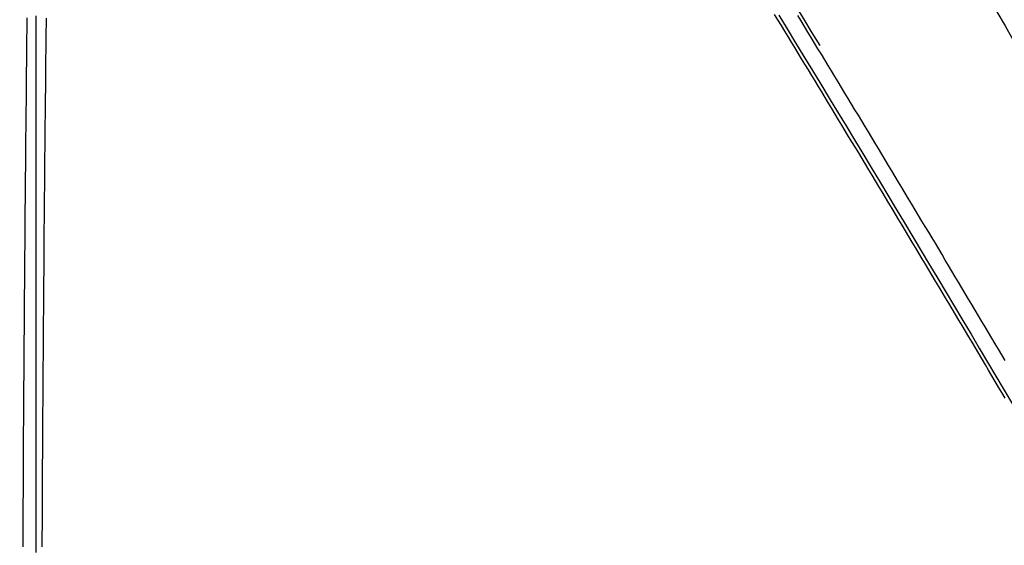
# Model space of a CAD drawing. Header units: metres. Extents: x 209747 to 209830, y 1182430 to 1182564.
# Tile 245 of 256: x 209773.13 to 209788.52, y 1182467.33 to 1182475.54. Entities that reach past the tile are written whole.
import ezdxf

# ---------------------------------------------------------------- set-up
doc = ezdxf.new("R2010")
doc.units = ezdxf.units.M
doc.header["$MEASUREMENT"] = 0
doc.linetypes.add('DGN Style 2', pattern=[15.036391, 9.021834, -6.014556])
doc.layers.get('0').update_dxf_attribs({"color": 254})

# ---------------------------------------------------------------- blocks, each defined once
blk = doc.blocks.new('*U2')
at = {"color": 3, "linetype": 'Continuous'}
for p, q in [((22.344, -23.496), (22.343, -23.598)), ((22.343, -23.598), (22.342, -23.7)), ((22.34, -23.803), (22.339, -23.905)), ((22.342, -23.7), (22.34, -23.803)), ((22.338, -24.007), (22.337, -24.109)), ((22.339, -23.905), (22.338, -24.007)), ((22.337, -24.109), (22.336, -24.212)), ((22.335, -24.314), (22.334, -24.416)), ((22.336, -24.212), (22.335, -24.314)), ((22.334, -24.416), (22.333, -24.519)), ((22.332, -24.621), (22.331, -24.723)), ((22.333, -24.519), (22.332, -24.621)), ((22.331, -24.723), (22.33, -24.825)), ((22.328, -24.927), (22.327, -25.03)), ((22.33, -24.825), (22.328, -24.927)), ((22.327, -25.03), (22.326, -25.132)), ((22.325, -25.234), (22.324, -25.336)), ((22.326, -25.132), (22.325, -25.234)), ((22.324, -25.336), (22.323, -25.438)), ((22.323, -25.438), (22.322, -25.54)), ((22.322, -25.54), (22.322, -25.643)), ((22.322, -25.643), (22.321, -25.745)), ((22.32, -25.847), (22.319, -25.949)), ((22.321, -25.745), (22.32, -25.847)), ((22.319, -25.949), (22.318, -26.051)), ((22.317, -26.153), (22.316, -26.255)), ((22.318, -26.051), (22.317, -26.153)), ((22.316, -26.255), (22.315, -26.357)), ((22.314, -26.459), (22.313, -26.561)), ((22.315, -26.357), (22.314, -26.459)), ((22.313, -26.561), (22.312, -26.664)), ((22.312, -26.664), (22.311, -26.766)), ((22.311, -26.766), (22.311, -26.868)), ((22.311, -26.868), (22.31, -26.97)), ((22.309, -27.072), (22.308, -27.174)), ((22.31, -26.97), (22.309, -27.072)), ((22.308, -27.174), (22.307, -27.276)), ((22.307, -27.276), (22.306, -27.378)), ((22.306, -27.378), (22.306, -27.48)), ((22.306, -27.48), (22.305, -27.582)), ((22.304, -27.684), (22.303, -27.786)), ((22.305, -27.582), (22.304, -27.684)), ((22.303, -27.786), (22.302, -27.888)), ((22.302, -27.99), (22.301, -28.092)), ((22.302, -27.888), (22.302, -27.99)), ((22.301, -28.092), (22.3, -28.194)), ((22.3, -28.194), (22.299, -28.296)), ((22.299, -28.296), (22.299, -28.398)), ((22.299, -28.398), (22.298, -28.5)), ((22.298, -28.5), (22.297, -28.601)), ((22.297, -28.601), (22.297, -28.703)), ((22.297, -28.703), (22.296, -28.805)), ((22.295, -28.907), (22.294, -29.009)), ((22.296, -28.805), (22.295, -28.907)), ((22.294, -29.009), (22.294, -29.111)), ((22.293, -29.213), (22.292, -29.315)), ((22.294, -29.111), (22.293, -29.213)), ((22.292, -29.315), (22.292, -29.417)), ((22.291, -29.519), (22.29, -29.621)), ((22.292, -29.417), (22.291, -29.519)), ((22.29, -29.621), (22.29, -29.723)), ((22.289, -29.824), (22.288, -29.926)), ((22.29, -29.723), (22.289, -29.824)), ((22.288, -29.926), (22.288, -30.028)), ((22.288, -30.028), (22.287, -30.13)), ((22.287, -30.13), (22.287, -30.232)), ((22.287, -30.232), (22.286, -30.334)), ((22.286, -30.334), (22.285, -30.436)), ((22.285, -30.436), (22.285, -30.538)), ((22.285, -30.538), (22.284, -30.639)), ((22.284, -30.741), (22.283, -30.843)), ((22.284, -30.639), (22.284, -30.741)), ((22.283, -30.843), (22.283, -30.945)), ((22.282, -31.047), (22.281, -31.149)), ((22.283, -30.945), (22.282, -31.047)), ((22.281, -31.149), (22.281, -31.251)), ((22.281, -31.251), (22.28, -31.352)), ((22.28, -31.352), (22.28, -31.454)), ((22.28, -31.454), (22.279, -31.556)), ((22.279, -31.658), (22.278, -31.76)), ((22.279, -31.556), (22.279, -31.658))]:
    blk.add_line(p, q, dxfattribs=at)
at = {"color": 40, "linetype": 'Continuous'}
for p, q in [((22.644, -23.499), (22.643, -23.601)), ((22.643, -23.601), (22.642, -23.704)), ((22.64, -23.806), (22.639, -23.908)), ((22.642, -23.704), (22.64, -23.806)), ((22.639, -23.908), (22.638, -24.011)), ((22.637, -24.113), (22.636, -24.215)), ((22.638, -24.011), (22.637, -24.113)), ((22.636, -24.215), (22.635, -24.317)), ((22.634, -24.419), (22.633, -24.522)), ((22.635, -24.317), (22.634, -24.419)), ((22.633, -24.522), (22.632, -24.624)), ((22.631, -24.726), (22.63, -24.828)), ((22.632, -24.624), (22.631, -24.726)), ((22.628, -24.93), (22.627, -25.033)), ((22.63, -24.828), (22.628, -24.93)), ((22.627, -25.033), (22.626, -25.135)), ((22.625, -25.237), (22.624, -25.339)), ((22.626, -25.135), (22.625, -25.237)), ((22.624, -25.339), (22.623, -25.441)), ((22.622, -25.543), (22.621, -25.645)), ((22.623, -25.441), (22.622, -25.543)), ((22.621, -25.645), (22.621, -25.748)), ((22.62, -25.85), (22.619, -25.952)), ((22.621, -25.748), (22.62, -25.85)), ((22.619, -25.952), (22.618, -26.054)), ((22.617, -26.156), (22.616, -26.258)), ((22.618, -26.054), (22.617, -26.156)), ((22.616, -26.258), (22.615, -26.36)), ((22.614, -26.462), (22.613, -26.564)), ((22.615, -26.36), (22.614, -26.462)), ((22.613, -26.564), (22.612, -26.666)), ((22.612, -26.666), (22.611, -26.768)), ((22.611, -26.768), (22.611, -26.87)), ((22.611, -26.87), (22.61, -26.972)), ((22.609, -27.074), (22.608, -27.176)), ((22.61, -26.972), (22.609, -27.074)), ((22.608, -27.176), (22.607, -27.278)), ((22.607, -27.278), (22.606, -27.38)), ((22.606, -27.38), (22.606, -27.482)), ((22.606, -27.482), (22.605, -27.584)), ((22.604, -27.686), (22.603, -27.788)), ((22.605, -27.584), (22.604, -27.686)), ((22.603, -27.788), (22.602, -27.89)), ((22.602, -27.992), (22.601, -28.094)), ((22.602, -27.89), (22.602, -27.992)), ((22.601, -28.094), (22.6, -28.196)), ((22.6, -28.196), (22.599, -28.298)), ((22.599, -28.298), (22.599, -28.4)), ((22.599, -28.4), (22.598, -28.502)), ((22.597, -28.604), (22.596, -28.706)), ((22.598, -28.502), (22.597, -28.604)), ((22.596, -28.706), (22.596, -28.807)), ((22.595, -28.909), (22.594, -29.011)), ((22.596, -28.807), (22.595, -28.909)), ((22.594, -29.011), (22.594, -29.113)), ((22.593, -29.215), (22.592, -29.317)), ((22.594, -29.113), (22.593, -29.215)), ((22.592, -29.317), (22.592, -29.419)), ((22.591, -29.521), (22.59, -29.623)), ((22.592, -29.419), (22.591, -29.521)), ((22.59, -29.623), (22.59, -29.724)), ((22.589, -29.826), (22.588, -29.928)), ((22.59, -29.724), (22.589, -29.826)), ((22.588, -29.928), (22.588, -30.03)), ((22.588, -30.03), (22.587, -30.132)), ((22.587, -30.132), (22.587, -30.234)), ((22.587, -30.234), (22.586, -30.336)), ((22.586, -30.336), (22.585, -30.437)), ((22.585, -30.437), (22.585, -30.539)), ((22.585, -30.539), (22.584, -30.641)), ((22.584, -30.743), (22.583, -30.845)), ((22.584, -30.641), (22.584, -30.743)), ((22.583, -30.845), (22.583, -30.947)), ((22.582, -31.048), (22.581, -31.15)), ((22.583, -30.947), (22.582, -31.048)), ((22.581, -31.15), (22.581, -31.252)), ((22.581, -31.252), (22.58, -31.354)), ((22.58, -31.354), (22.58, -31.456)), ((22.58, -31.456), (22.579, -31.558)), ((22.579, -31.659), (22.578, -31.761)), ((22.579, -31.558), (22.579, -31.659))]:
    blk.add_line(p, q, dxfattribs=at)
blk = doc.blocks.new('*U3')
at = {"color": 40, "linetype": 'Continuous'}
for p, q in [((34.083, -23.528), (34.03, -23.441)), ((34.136, -23.614), (34.083, -23.528)), ((34.188, -23.701), (34.136, -23.614)), ((34.241, -23.787), (34.188, -23.701)), ((34.294, -23.874), (34.241, -23.787)), ((34.347, -23.96), (34.294, -23.874)), ((34.4, -24.047), (34.347, -23.96)), ((34.452, -24.133), (34.4, -24.047)), ((34.505, -24.22), (34.452, -24.133)), ((34.558, -24.306), (34.505, -24.22)), ((34.61, -24.393), (34.558, -24.306)), ((34.663, -24.479), (34.61, -24.393)), ((34.715, -24.566), (34.663, -24.479)), ((34.768, -24.653), (34.715, -24.566)), ((34.821, -24.739), (34.768, -24.653)), ((34.873, -24.826), (34.821, -24.739)), ((34.926, -24.913), (34.873, -24.826)), ((34.978, -24.999), (34.926, -24.913)), ((35.031, -25.086), (34.978, -24.999)), ((35.083, -25.173), (35.031, -25.086)), ((35.136, -25.259), (35.083, -25.173)), ((35.188, -25.346), (35.136, -25.259)), ((35.24, -25.433), (35.188, -25.346)), ((35.293, -25.52), (35.24, -25.433)), ((35.345, -25.606), (35.293, -25.52)), ((35.398, -25.693), (35.345, -25.606)), ((35.45, -25.78), (35.398, -25.693)), ((35.502, -25.867), (35.45, -25.78)), ((35.555, -25.954), (35.502, -25.867)), ((35.607, -26.041), (35.555, -25.954)), ((35.659, -26.127), (35.607, -26.041)), ((35.711, -26.214), (35.659, -26.127)), ((35.764, -26.301), (35.711, -26.214)), ((35.816, -26.388), (35.764, -26.301)), ((35.868, -26.475), (35.816, -26.388)), ((35.92, -26.562), (35.868, -26.475)), ((35.973, -26.649), (35.92, -26.562)), ((36.025, -26.736), (35.973, -26.649)), ((36.077, -26.823), (36.025, -26.736)), ((36.129, -26.91), (36.077, -26.823)), ((36.181, -26.997), (36.129, -26.91)), ((36.233, -27.084), (36.181, -26.997)), ((36.285, -27.171), (36.233, -27.084)), ((36.338, -27.258), (36.285, -27.171)), ((36.39, -27.345), (36.338, -27.258)), ((36.442, -27.432), (36.39, -27.345)), ((36.494, -27.519), (36.442, -27.432)), ((36.546, -27.606), (36.494, -27.519)), ((36.598, -27.693), (36.546, -27.606)), ((36.65, -27.78), (36.598, -27.693)), ((36.702, -27.867), (36.65, -27.78)), ((36.754, -27.954), (36.702, -27.867)), ((36.806, -28.042), (36.754, -27.954)), ((36.858, -28.129), (36.806, -28.042)), ((36.91, -28.216), (36.858, -28.129)), ((36.961, -28.303), (36.91, -28.216)), ((37.013, -28.39), (36.961, -28.303)), ((37.065, -28.477), (37.013, -28.39)), ((37.117, -28.564), (37.065, -28.477)), ((37.169, -28.652), (37.117, -28.564)), ((37.221, -28.739), (37.169, -28.652)), ((37.273, -28.826), (37.221, -28.739)), ((37.325, -28.913), (37.273, -28.826)), ((37.376, -29), (37.325, -28.913)), ((37.428, -29.088), (37.376, -29)), ((37.48, -29.175), (37.428, -29.088)), ((37.532, -29.262), (37.48, -29.175)), ((37.584, -29.349), (37.532, -29.262)), ((37.635, -29.437), (37.584, -29.349))]:
    blk.add_line(p, q, dxfattribs=at)
at = {"color": 3, "linetype": 'Continuous'}
for p, q in [((34.445, -23.544), (34.392, -23.458)), ((34.497, -23.631), (34.445, -23.544)), ((34.55, -23.717), (34.497, -23.631)), ((34.603, -23.804), (34.55, -23.717)), ((34.656, -23.89), (34.603, -23.804)), ((34.708, -23.977), (34.656, -23.89)), ((34.761, -24.064), (34.708, -23.977)), ((34.814, -24.15), (34.761, -24.064)), ((34.867, -24.237), (34.814, -24.15)), ((34.919, -24.324), (34.867, -24.237)), ((34.972, -24.41), (34.919, -24.324)), ((35.025, -24.497), (34.972, -24.41)), ((35.077, -24.584), (35.025, -24.497)), ((35.13, -24.67), (35.077, -24.584)), ((35.182, -24.757), (35.13, -24.67)), ((35.235, -24.844), (35.182, -24.757)), ((35.287, -24.931), (35.235, -24.844)), ((35.34, -25.017), (35.287, -24.931)), ((35.392, -25.104), (35.34, -25.017)), ((35.445, -25.191), (35.392, -25.104)), ((35.497, -25.278), (35.445, -25.191)), ((35.55, -25.365), (35.497, -25.278)), ((35.602, -25.452), (35.55, -25.365)), ((35.655, -25.538), (35.602, -25.452)), ((35.707, -25.625), (35.655, -25.538)), ((35.759, -25.712), (35.707, -25.625)), ((35.812, -25.799), (35.759, -25.712)), ((35.864, -25.886), (35.812, -25.799)), ((35.916, -25.973), (35.864, -25.886)), ((35.969, -26.06), (35.916, -25.973)), ((36.021, -26.147), (35.969, -26.06)), ((36.073, -26.234), (36.021, -26.147)), ((36.125, -26.321), (36.073, -26.234)), ((36.178, -26.408), (36.125, -26.321)), ((36.23, -26.495), (36.178, -26.408)), ((36.282, -26.582), (36.23, -26.495)), ((36.334, -26.669), (36.282, -26.582)), ((36.386, -26.756), (36.334, -26.669)), ((36.439, -26.843), (36.386, -26.756)), ((36.491, -26.93), (36.439, -26.843)), ((36.543, -27.017), (36.491, -26.93)), ((36.595, -27.104), (36.543, -27.017)), ((36.647, -27.191), (36.595, -27.104)), ((36.699, -27.278), (36.647, -27.191)), ((36.751, -27.365), (36.699, -27.278)), ((36.803, -27.452), (36.751, -27.365)), ((36.855, -27.539), (36.803, -27.452)), ((36.907, -27.626), (36.855, -27.539)), ((36.959, -27.714), (36.907, -27.626)), ((37.011, -27.801), (36.959, -27.714)), ((37.063, -27.888), (37.011, -27.801)), ((37.115, -27.975), (37.063, -27.888)), ((37.167, -28.062), (37.115, -27.975)), ((37.219, -28.149), (37.167, -28.062)), ((37.271, -28.237), (37.219, -28.149)), ((37.323, -28.324), (37.271, -28.237)), ((37.375, -28.411), (37.323, -28.324)), ((37.427, -28.498), (37.375, -28.411)), ((37.479, -28.585), (37.427, -28.498)), ((37.531, -28.673), (37.479, -28.585)), ((37.583, -28.76), (37.531, -28.673)), ((37.634, -28.847), (37.583, -28.76))]:
    blk.add_line(p, q, dxfattribs=at)
blk = doc.blocks.new('ATTEMP')
at = {"color": 5, "linetype": 'Continuous', "flags": 128}
for points in [[(12.005, -23.462), (12.005, -23.716), (12.005, -23.971), (12.005, -24.225), (12.005, -24.479), (12.005, -24.733), (12.005, -24.988), (12.005, -25.242), (12.005, -25.496), (12.005, -25.75), (12.005, -26.004), (12.005, -26.258), (12.005, -26.513), (12.005, -26.767), (12.005, -27.021), (12.005, -27.275), (12.005, -27.529), (12.005, -27.783), (12.005, -28.037), (12.005, -28.291), (12.005, -28.546), (12.005, -28.8), (12.005, -29.054), (12.005, -29.308), (12.005, -29.562), (12.005, -29.816), (12.005, -30.07), (12.005, -30.324), (12.005, -30.578), (12.005, -30.832), (12.005, -31.086), (12.005, -31.34), (12.005, -31.594), (12.005, -31.848)], [(23.615, -23.452), (23.747, -23.668), (23.879, -23.884), (24.01, -24.1), (24.142, -24.316), (24.273, -24.532), (24.405, -24.748), (24.536, -24.965), (24.667, -25.181), (24.798, -25.398), (24.929, -25.615), (25.059, -25.831), (25.19, -26.048), (25.32, -26.265), (25.451, -26.482), (25.581, -26.699), (25.711, -26.917), (25.842, -27.134), (25.972, -27.351), (26.102, -27.569), (26.231, -27.786), (26.361, -28.004), (26.491, -28.221), (26.621, -28.439), (26.75, -28.657), (26.88, -28.875), (27.009, -29.092), (27.139, -29.31), (27.268, -29.528)]]:
    blk.add_lwpolyline(points, dxfattribs=at)
at = {"color": 1, "linetype": 'DGN Style 2', "flags": 128}
blk.add_lwpolyline([(-11.705, 0.001), (-11.702, 0.261), (-11.692, 0.522), (-11.677, 0.785), (-11.655, 1.047), (-11.626, 1.311), (-11.592, 1.574), (-11.551, 1.837), (-11.503, 2.1), (-11.45, 2.362), (-11.39, 2.624), (-11.324, 2.885), (-11.252, 3.145), (-11.174, 3.403), (-11.089, 3.661), (-10.999, 3.916), (-10.902, 4.17), (-10.799, 4.423), (-10.691, 4.673), (-10.576, 4.921), (-10.455, 5.166), (-10.329, 5.409), (-10.197, 5.649), (-10.059, 5.887), (-9.915, 6.121), (-9.766, 6.352), (-9.611, 6.58), (-9.451, 6.804), (-9.285, 7.025), (-9.114, 7.242), (-8.938, 7.455), (-8.757, 7.664), (-8.571, 7.869), (-8.379, 8.07), (-8.184, 8.266), (-7.983, 8.457), (-7.778, 8.644), (-7.568, 8.826), (-7.354, 9.003), (-7.136, 9.175), (-6.913, 9.342), (-6.687, 9.504), (-6.456, 9.66), (-6.222, 9.811), (-5.985, 9.956), (-5.743, 10.096), (-5.499, 10.23), (-5.251, 10.358), (-5, 10.48), (-4.747, 10.596), (-4.49, 10.706), (-4.231, 10.81), (-3.97, 10.908), (-3.706, 10.999), (-3.44, 11.085), (-3.171, 11.163), (-2.901, 11.236), (-2.63, 11.302), (-2.356, 11.361), (-2.082, 11.414), (-1.806, 11.46), (-1.529, 11.5), (-1.251, 11.532), (-0.972, 11.559), (-0.693, 11.578), (-0.414, 11.591), (-0.134, 11.597), (0.146, 11.596), (0.426, 11.589), (0.706, 11.575), (0.985, 11.554), (1.264, 11.526), (1.542, 11.492), (1.819, 11.451), (2.096, 11.403), (2.37, 11.349), (2.644, 11.288), (2.916, 11.22), (3.186, 11.146), (3.455, 11.066), (3.721, 10.979), (3.986, 10.885), (4.248, 10.785), (4.507, 10.679), (4.764, 10.567), (5.018, 10.448), (5.27, 10.323), (5.518, 10.193), (5.763, 10.056), (6.004, 9.913), (6.242, 9.765), (6.477, 9.611), (6.707, 9.451), (6.934, 9.286), (7.157, 9.115), (7.375, 8.939), (7.589, 8.758), (7.799, 8.571), (8.004, 8.38), (8.205, 8.183), (8.4, 7.982), (8.591, 7.776), (8.777, 7.566), (8.957, 7.351), (9.133, 7.132), (9.303, 6.909), (9.467, 6.681), (9.626, 6.45), (9.779, 6.215), (9.926, 5.983), (10.072, 5.75), (10.217, 5.518), (10.361, 5.286), (10.504, 5.054), (10.646, 4.823), (10.787, 4.592), (10.927, 4.361), (11.067, 4.13), (11.206, 3.9), (11.344, 3.67), (11.481, 3.44), (11.618, 3.21), (11.754, 2.981), (11.89, 2.753), (12.025, 2.524), (12.16, 2.296), (12.294, 2.068), (12.428, 1.841), (12.562, 1.613), (12.695, 1.386), (12.828, 1.16), (12.96, 0.933), (13.092, 0.707), (13.224, 0.481), (13.356, 0.255), (13.487, 0.03), (13.618, -0.195), (13.749, -0.42), (13.88, -0.645), (14.01, -0.87), (14.14, -1.094), (14.27, -1.318), (14.4, -1.542), (14.53, -1.766), (14.66, -1.99), (14.789, -2.213), (14.918, -2.436), (15.048, -2.659), (15.177, -2.883), (15.306, -3.105), (15.435, -3.328), (15.563, -3.551), (15.692, -3.773), (15.821, -3.996), (15.949, -4.218), (16.078, -4.44), (16.206, -4.662), (16.334, -4.884), (16.462, -5.106), (16.591, -5.328), (16.719, -5.55), (16.847, -5.771), (16.975, -5.993), (17.103, -6.214), (17.231, -6.436), (17.358, -6.657), (17.486, -6.878), (17.614, -7.099), (17.742, -7.321), (17.87, -7.542), (17.997, -7.763), (18.125, -7.984), (18.252, -8.205), (18.38, -8.426), (18.508, -8.646), (18.635, -8.867), (18.762, -9.088), (18.89, -9.309), (19.017, -9.529), (19.145, -9.75), (19.272, -9.971), (19.4, -10.191), (19.527, -10.412), (19.654, -10.632), (19.782, -10.853), (19.909, -11.073), (20.036, -11.294), (20.163, -11.514), (20.291, -11.735), (20.418, -11.955), (20.545, -12.176), (20.672, -12.396), (20.8, -12.616), (20.927, -12.837), (21.054, -13.057), (21.181, -13.277), (21.308, -13.497), (21.436, -13.718), (21.563, -13.938), (21.69, -14.158), (21.817, -14.378), (21.944, -14.599), (22.071, -14.819), (22.198, -15.039), (22.326, -15.259), (22.453, -15.479), (22.58, -15.699), (22.707, -15.92), (22.834, -16.14), (22.961, -16.36), (23.088, -16.58), (23.215, -16.8), (23.342, -17.02), (23.469, -17.24), (23.596, -17.46), (23.724, -17.68), (23.851, -17.9), (23.978, -18.121), (24.105, -18.341), (24.232, -18.561), (24.359, -18.781), (24.486, -19.001), (24.613, -19.221), (24.74, -19.441), (24.867, -19.661), (24.994, -19.881), (25.121, -20.101), (25.248, -20.321), (25.375, -20.541), (25.502, -20.761), (25.629, -20.981), (25.756, -21.201), (25.883, -21.421), (26.01, -21.641), (26.137, -21.861), (26.264, -22.081), (26.391, -22.301), (26.518, -22.521), (26.645, -22.741), (26.772, -22.961), (26.899, -23.181), (27.026, -23.401), (27.153, -23.621), (27.28, -23.841), (27.407, -24.061), (27.534, -24.281), (27.661, -24.501), (27.788, -24.721), (27.915, -24.941), (28.042, -25.161), (28.169, -25.381), (28.296, -25.601), (28.423, -25.821), (28.55, -26.041), (28.677, -26.261), (28.804, -26.481), (28.931, -26.701), (29.058, -26.921), (29.185, -27.141), (29.312, -27.361), (29.439, -27.581), (29.566, -27.801), (29.693, -28.021), (29.82, -28.241), (29.947, -28.461), (30.074, -28.681), (30.201, -28.9), (30.328, -29.12), (30.455, -29.34), (30.582, -29.56), (30.709, -29.78), (30.836, -30), (30.963, -30.22), (31.09, -30.44), (31.217, -30.66), (31.344, -30.88), (31.471, -31.1), (31.598, -31.32), (31.725, -31.54), (31.852, -31.76), (31.979, -31.98), (32.106, -32.2), (32.233, -32.42), (32.36, -32.64), (32.487, -32.86), (32.614, -33.08), (32.741, -33.3), (32.868, -33.52), (32.995, -33.74), (33.122, -33.96), (33.249, -34.18), (33.376, -34.4), (33.503, -34.62), (33.63, -34.839), (33.757, -35.059), (33.884, -35.279), (34.011, -35.499), (34.138, -35.719), (34.265, -35.939), (34.392, -36.159), (34.519, -36.379), (34.646, -36.599), (34.773, -36.819), (34.9, -37.039), (35.027, -37.259), (35.154, -37.479), (35.281, -37.699), (35.408, -37.919), (35.535, -38.139), (35.662, -38.359), (35.789, -38.579), (35.916, -38.799), (36.043, -39.019), (36.17, -39.239), (36.297, -39.459), (36.424, -39.679), (36.551, -39.899), (36.678, -40.118), (36.805, -40.338), (36.932, -40.558), (37.059, -40.778), (37.186, -40.998), (37.313, -41.218), (37.44, -41.438), (37.567, -41.658), (37.694, -41.878), (37.821, -42.098), (37.948, -42.318), (38.075, -42.538), (38.202, -42.758), (38.329, -42.978), (38.456, -43.198), (38.583, -43.418), (38.71, -43.638), (38.837, -43.858), (38.964, -44.078), (39.091, -44.298), (39.218, -44.518), (39.345, -44.738), (39.472, -44.958), (39.599, -45.178), (39.726, -45.397), (39.853, -45.617), (39.98, -45.837), (40.107, -46.057), (40.234, -46.277), (40.361, -46.497), (40.488, -46.717), (40.615, -46.937), (40.742, -47.157), (40.869, -47.377), (40.996, -47.597), (41.123, -47.817), (41.25, -48.037), (41.377, -48.257), (41.504, -48.477), (41.631, -48.697), (41.758, -48.917), (41.885, -49.137), (42.012, -49.357), (42.139, -49.577), (42.266, -49.797), (42.393, -50.017), (42.52, -50.237), (42.647, -50.456), (42.774, -50.676), (42.901, -50.896), (43.028, -51.116), (43.155, -51.336), (43.282, -51.556), (43.409, -51.776), (43.536, -51.996), (43.663, -52.216), (43.79, -52.436), (43.917, -52.656), (44.044, -52.876), (44.171, -53.096), (44.298, -53.316), (44.425, -53.536), (44.427, -53.54)], dxfattribs=at)
at = {"color": 6, "linetype": 'DGN Style 2', "flags": 128}
blk.add_lwpolyline([(-9.255, -27.61), (-9.255, -27.356), (-9.255, -27.102), (-9.255, -26.848), (-9.255, -26.595), (-9.255, -26.342), (-9.255, -26.09), (-9.255, -25.838), (-9.255, -25.587), (-9.255, -25.337), (-9.255, -25.088), (-9.255, -24.839), (-9.255, -24.591), (-9.255, -24.344), (-9.255, -24.098), (-9.256, -23.852), (-9.256, -23.608), (-9.256, -23.365), (-9.256, -23.123), (-9.256, -22.881), (-9.257, -22.641), (-9.257, -22.402), (-9.258, -22.164), (-9.258, -21.927), (-9.258, -21.691), (-9.259, -21.456), (-9.259, -21.223), (-9.26, -20.99), (-9.26, -20.759), (-9.261, -20.529), (-9.262, -20.3), (-9.262, -20.072), (-9.263, -19.845), (-9.263, -19.62), (-9.264, -19.395), (-9.264, -19.172), (-9.265, -18.951), (-9.265, -18.73), (-9.266, -18.511), (-9.266, -18.293), (-9.266, -18.076), (-9.267, -17.86), (-9.267, -17.646), (-9.266, -17.433), (-9.266, -17.221), (-9.266, -17.011), (-9.265, -16.801), (-9.265, -16.593), (-9.264, -16.387), (-9.263, -16.181), (-9.262, -15.977), (-9.26, -15.774), (-9.259, -15.573), (-9.257, -15.373), (-9.254, -15.174), (-9.252, -14.976), (-9.249, -14.78), (-9.246, -14.585), (-9.242, -14.391), (-9.239, -14.199), (-9.235, -14.008), (-9.23, -13.818), (-9.225, -13.629), (-9.22, -13.442), (-9.214, -13.256), (-9.208, -13.072), (-9.202, -12.889), (-9.195, -12.707), (-9.187, -12.526), (-9.179, -12.347), (-9.171, -12.169), (-9.162, -11.992), (-9.153, -11.817), (-9.143, -11.643), (-9.133, -11.47), (-9.122, -11.299), (-9.111, -11.129), (-9.099, -10.96), (-9.086, -10.793), (-9.073, -10.627), (-9.059, -10.462), (-9.045, -10.298), (-9.03, -10.136), (-9.015, -9.975), (-8.999, -9.816), (-8.983, -9.658), (-8.965, -9.501), (-8.948, -9.345), (-8.929, -9.191), (-8.91, -9.038), (-8.891, -8.887), (-8.871, -8.736), (-8.85, -8.587), (-8.828, -8.44), (-8.806, -8.294), (-8.784, -8.149), (-8.761, -8.005), (-8.737, -7.863), (-8.712, -7.722), (-8.687, -7.582), (-8.661, -7.444), (-8.635, -7.307), (-8.608, -7.172), (-8.58, -7.037), (-8.552, -6.904), (-8.523, -6.773), (-8.494, -6.643), (-8.464, -6.514), (-8.433, -6.386), (-8.402, -6.259), (-8.369, -6.132), (-8.336, -6.004), (-8.301, -5.876), (-8.266, -5.748), (-8.229, -5.62), (-8.191, -5.492), (-8.152, -5.364), (-8.112, -5.237), (-8.071, -5.109), (-8.028, -4.982), (-7.985, -4.854), (-7.94, -4.728), (-7.894, -4.602), (-7.847, -4.476), (-7.798, -4.351), (-7.749, -4.226), (-7.698, -4.102), (-7.645, -3.979), (-7.592, -3.856), (-7.537, -3.735), (-7.481, -3.614), (-7.423, -3.494), (-7.364, -3.375), (-7.304, -3.257), (-7.242, -3.139), (-7.179, -3.024), (-7.114, -2.909), (-7.048, -2.795), (-6.98, -2.682), (-6.911, -2.571), (-6.841, -2.461), (-6.769, -2.352), (-6.695, -2.245), (-6.62, -2.139), (-6.543, -2.034), (-6.465, -1.931), (-6.385, -1.83), (-6.304, -1.729), (-6.22, -1.631), (-6.135, -1.533), (-6.049, -1.438), (-5.961, -1.344), (-5.871, -1.251), (-5.779, -1.16), (-5.685, -1.071), (-5.59, -0.983), (-5.493, -0.898), (-5.394, -0.813), (-5.293, -0.731), (-5.19, -0.65), (-5.085, -0.571), (-4.978, -0.494), (-4.869, -0.419), (-4.758, -0.346), (-4.645, -0.274), (-4.53, -0.205), (-4.412, -0.137), (-4.293, -0.071), (-4.171, -0.008), (-4.048, 0.054), (-3.921, 0.113), (-3.793, 0.17), (-3.662, 0.225), (-3.53, 0.277), (-3.394, 0.328), (-3.257, 0.376), (-3.117, 0.421), (-2.975, 0.464), (-2.831, 0.504), (-2.685, 0.542), (-2.536, 0.577), (-2.385, 0.609), (-2.232, 0.639), (-2.077, 0.665), (-1.919, 0.689), (-1.76, 0.71), (-1.598, 0.728), (-1.435, 0.742), (-1.269, 0.754), (-1.102, 0.762), (-0.932, 0.768), (-0.761, 0.77), (-0.589, 0.768), (-0.414, 0.764), (-0.238, 0.756), (-0.06, 0.744), (0.119, 0.73), (0.299, 0.711), (0.481, 0.69), (0.664, 0.665), (0.848, 0.636), (1.033, 0.604), (1.22, 0.569), (1.407, 0.53), (1.595, 0.487), (1.784, 0.441), (1.974, 0.392), (2.164, 0.339), (2.355, 0.283), (2.546, 0.223), (2.738, 0.16), (2.93, 0.094), (3.123, 0.024), (3.316, -0.049), (3.508, -0.125), (3.701, -0.205), (3.895, -0.288), (4.088, -0.374), (4.281, -0.463), (4.473, -0.555), (4.666, -0.65), (4.859, -0.748), (5.051, -0.849), (5.243, -0.953), (5.434, -1.06), (5.625, -1.17), (5.816, -1.282), (6.006, -1.397), (6.196, -1.515), (6.385, -1.635), (6.574, -1.758), (6.762, -1.883), (6.95, -2.011), (7.137, -2.141), (7.323, -2.274), (7.508, -2.409), (7.693, -2.546), (7.877, -2.685), (8.061, -2.827), (8.243, -2.97), (8.425, -3.116), (8.606, -3.263), (8.786, -3.413), (8.966, -3.564), (9.145, -3.717), (9.323, -3.872), (9.5, -4.029), (9.676, -4.188), (9.852, -4.348), (10.026, -4.51), (10.2, -4.673), (10.373, -4.838), (10.546, -5.005), (10.717, -5.173), (10.888, -5.342), (11.058, -5.513), (11.227, -5.686), (11.395, -5.859), (11.562, -6.034), (11.729, -6.21), (11.895, -6.387), (12.06, -6.566), (12.225, -6.745), (12.389, -6.926), (12.552, -7.108), (12.714, -7.291), (12.875, -7.475), (13.036, -7.66), (13.196, -7.846), (13.356, -8.032), (13.514, -8.22), (13.672, -8.409), (13.83, -8.598), (13.986, -8.789), (14.142, -8.98), (14.298, -9.172), (14.453, -9.365), (14.607, -9.558), (14.76, -9.753), (14.913, -9.948), (15.066, -10.143), (15.218, -10.34), (15.369, -10.537), (15.519, -10.734), (15.67, -10.933), (15.819, -11.132), (15.968, -11.331), (16.117, -11.531), (16.265, -11.732), (16.412, -11.933), (16.56, -12.135), (16.706, -12.337), (16.852, -12.54), (16.998, -12.743), (17.143, -12.946), (17.288, -13.15), (17.432, -13.355), (17.576, -13.56), (17.72, -13.765), (17.863, -13.971), (18.006, -14.177), (18.148, -14.384), (18.29, -14.591), (18.432, -14.798), (18.573, -15.005), (18.714, -15.213), (18.854, -15.422), (18.994, -15.63), (19.134, -15.839), (19.274, -16.049), (19.413, -16.258), (19.552, -16.468), (19.691, -16.678), (19.829, -16.888), (19.967, -17.099), (20.105, -17.31), (20.242, -17.521), (20.379, -17.733), (20.516, -17.944), (20.653, -18.156), (20.789, -18.368), (20.926, -18.58), (21.062, -18.793), (21.197, -19.006), (21.333, -19.219), (21.468, -19.432), (21.603, -19.645), (21.738, -19.858), (21.873, -20.072), (22.007, -20.286), (22.141, -20.5), (22.275, -20.714), (22.409, -20.929), (22.543, -21.143), (22.677, -21.358), (22.81, -21.572), (22.943, -21.787), (23.076, -22.002), (23.209, -22.218), (23.342, -22.433), (23.474, -22.648), (23.607, -22.864), (23.739, -23.08), (23.871, -23.296), (24.003, -23.511), (24.135, -23.728), (24.267, -23.944), (24.398, -24.16), (24.53, -24.376), (24.661, -24.593), (24.792, -24.809), (24.923, -25.026), (25.054, -25.243), (25.185, -25.46), (25.316, -25.676), (25.447, -25.894), (25.577, -26.111), (25.708, -26.328), (25.838, -26.545), (25.969, -26.762), (26.099, -26.98), (26.229, -27.197), (26.359, -27.415), (26.489, -27.632), (26.619, -27.85), (26.749, -28.068), (26.878, -28.285), (27.008, -28.503), (27.138, -28.721), (27.267, -28.939), (27.397, -29.157), (27.526, -29.375), (27.655, -29.593), (27.785, -29.812), (27.914, -30.03), (28.043, -30.248), (28.172, -30.466), (28.301, -30.685), (28.43, -30.903), (28.559, -31.122), (28.688, -31.34), (28.816, -31.559), (28.945, -31.777), (29.074, -31.996), (29.203, -32.215), (29.331, -32.433), (29.46, -32.652), (29.588, -32.871), (29.717, -33.09), (29.845, -33.308), (29.974, -33.527), (30.102, -33.746), (30.23, -33.965), (30.359, -34.184), (30.487, -34.403), (30.615, -34.622), (30.743, -34.841), (30.871, -35.06), (30.999, -35.279), (31.127, -35.498), (31.256, -35.717), (31.384, -35.937), (31.512, -36.156), (31.64, -36.375), (31.767, -36.594), (31.895, -36.813), (32.023, -37.033), (32.151, -37.252), (32.279, -37.471), (32.407, -37.69), (32.535, -37.91), (32.662, -38.129), (32.79, -38.349), (32.918, -38.568), (33.045, -38.787), (33.173, -39.007), (33.301, -39.226), (33.428, -39.446), (33.556, -39.665), (33.684, -39.885), (33.811, -40.104), (33.939, -40.324), (34.066, -40.543), (34.194, -40.763), (34.321, -40.982), (34.449, -41.202), (34.576, -41.421), (34.704, -41.641), (34.831, -41.86), (34.959, -42.08), (35.086, -42.3), (35.214, -42.519), (35.341, -42.739), (35.469, -42.958), (35.596, -43.178), (35.723, -43.398), (35.851, -43.617), (35.978, -43.837), (36.105, -44.057), (36.233, -44.276), (36.36, -44.496), (36.487, -44.716), (36.615, -44.936), (36.742, -45.155), (36.869, -45.375), (36.997, -45.595), (37.124, -45.814), (37.251, -46.034), (37.378, -46.254), (37.506, -46.474), (37.633, -46.693), (37.76, -46.913), (37.887, -47.133), (38.015, -47.353), (38.142, -47.573), (38.269, -47.792), (38.396, -48.012), (38.523, -48.232), (38.651, -48.452), (38.778, -48.672), (38.905, -48.891), (39.032, -49.111), (39.159, -49.331), (39.286, -49.551), (39.414, -49.771), (39.541, -49.99), (39.668, -50.21), (39.795, -50.43), (39.922, -50.65), (40.049, -50.87), (40.177, -51.09), (40.304, -51.31), (40.431, -51.529), (40.558, -51.749), (40.685, -51.969), (40.812, -52.189), (40.939, -52.409), (41.066, -52.629), (41.193, -52.849), (41.321, -53.068), (41.448, -53.288), (41.575, -53.508), (41.702, -53.728), (41.829, -53.948), (41.956, -54.168), (42.083, -54.388), (42.21, -54.608), (42.302, -54.766)], dxfattribs=at)
at = {"color": 3, "linetype": 'Continuous'}
for name in ['*U2', '*U3']:
    blk.add_blockref(name, (-10.48, 0), dxfattribs=at)

msp = doc.modelspace()

# ---------------------------------------------------------------- block references
at = {"color": 1, "linetype": 'DGN Style 2'}
msp.add_blockref('ATTEMP', (209761.378, 1182499.061), dxfattribs=at)

doc.saveas('drawing.dxf')
